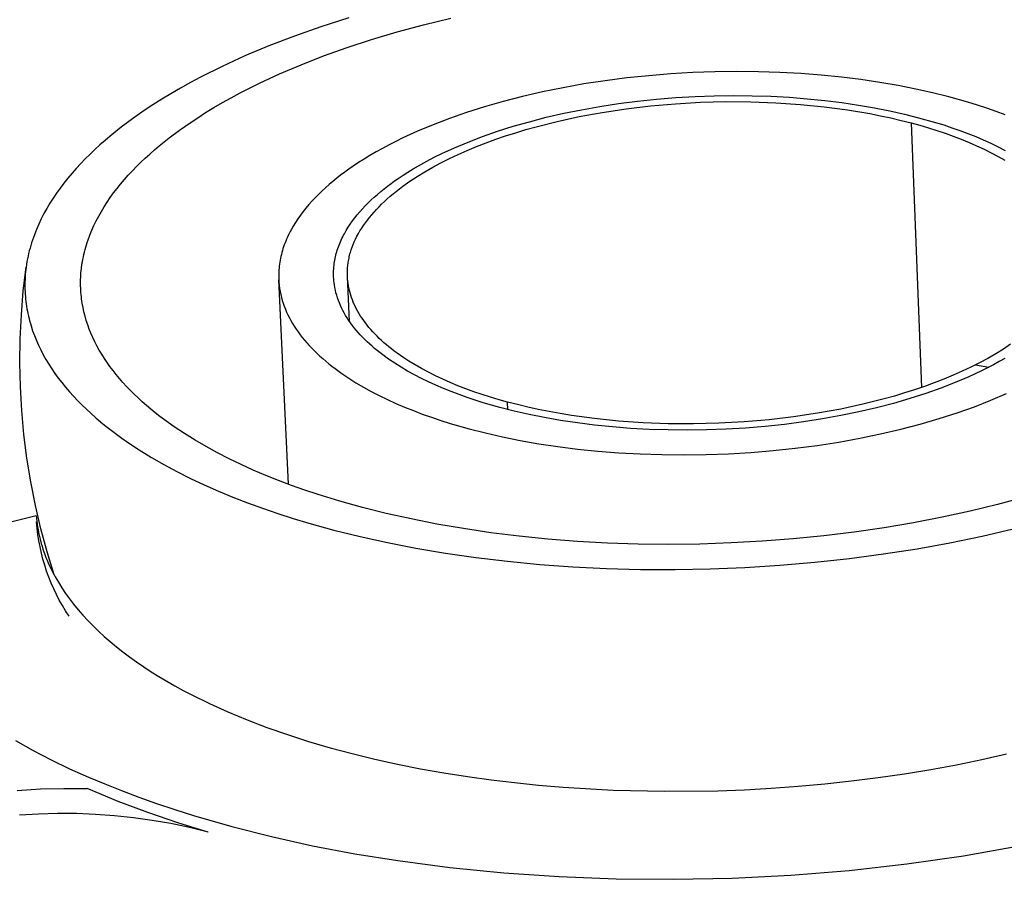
# Model space of a CAD drawing. Header units: millimetres. Extents: x 10249 to 12819, y -11746 to -10122.
# Tile 27 of 37: x 12221 to 12252, y -10484 to -10457. Entities that reach past the tile are written whole.
import ezdxf

# ---------------------------------------------------------------- set-up
doc = ezdxf.new("R2010")
doc.units = ezdxf.units.MM
doc.layers.add('Make2D$Visible$Curvas', color=7, linetype='Continuous')

msp = doc.modelspace()

# ---------------------------------------------------------------- linework, layer by layer
at = {"layer": 'Make2D$Visible$Curvas', "color": 7, "lineweight": -3, "true_color": 0xededed}
for p, q in [((12231.219, -10456.732), (12230.329, -10457.016)), ((12233.613, -10456.951), (12234.484, -10456.74)), ((12230.329, -10457.016), (12229.477, -10457.314)), ((12231.951, -10457.422), (12232.768, -10457.179)), ((12232.768, -10457.179), (12233.613, -10456.951)), ((12229.477, -10457.314), (12228.664, -10457.627)), ((12231.165, -10457.678), (12231.951, -10457.422)), ((12228.664, -10457.627), (12227.892, -10457.951)), ((12230.411, -10457.948), (12231.165, -10457.678)), ((12227.892, -10457.951), (12227.162, -10458.286)), ((12229.691, -10458.229), (12230.411, -10457.948)), ((12227.162, -10458.286), (12226.475, -10458.629)), ((12229.006, -10458.521), (12229.691, -10458.229)), ((12226.475, -10458.629), (12226.147, -10458.804)), ((12228.357, -10458.822), (12229.006, -10458.521)), ((12239.434, -10458.743), (12238.751, -10458.847)), ((12240.127, -10458.654), (12239.434, -10458.743)), ((12240.827, -10458.581), (12240.127, -10458.654)), ((12241.531, -10458.524), (12240.827, -10458.581)), ((12242.237, -10458.483), (12241.531, -10458.524)), ((12242.941, -10458.458), (12242.237, -10458.483)), ((12243.641, -10458.448), (12242.941, -10458.458)), ((12244.335, -10458.455), (12243.641, -10458.448)), ((12245.019, -10458.477), (12244.335, -10458.455)), ((12245.691, -10458.513), (12245.019, -10458.477)), ((12246.35, -10458.564), (12245.691, -10458.513)), ((12246.993, -10458.629), (12246.35, -10458.564)), ((12247.618, -10458.706), (12246.993, -10458.629)), ((12248.224, -10458.796), (12247.618, -10458.706)), ((12225.831, -10458.98), (12225.525, -10459.158)), ((12226.147, -10458.804), (12225.831, -10458.98)), ((12227.746, -10459.13), (12228.357, -10458.822)), ((12238.08, -10458.966), (12237.423, -10459.099)), ((12238.751, -10458.847), (12238.08, -10458.966)), ((12248.809, -10458.897), (12248.224, -10458.796)), ((12249.373, -10459.008), (12248.809, -10458.897)), ((12249.914, -10459.129), (12249.373, -10459.008)), ((12225.23, -10459.337), (12224.946, -10459.517)), ((12225.525, -10459.158), (12225.23, -10459.337)), ((12227.172, -10459.445), (12227.454, -10459.287)), ((12227.454, -10459.287), (12227.746, -10459.13)), ((12236.785, -10459.246), (12236.165, -10459.405)), ((12237.423, -10459.099), (12236.785, -10459.246)), ((12240.464, -10459.397), (12241.076, -10459.333)), ((12241.076, -10459.333), (12241.692, -10459.283)), ((12241.692, -10459.283), (12242.308, -10459.247)), ((12242.308, -10459.247), (12242.923, -10459.225)), ((12242.923, -10459.225), (12243.535, -10459.217)), ((12243.535, -10459.217), (12244.141, -10459.223)), ((12244.141, -10459.223), (12244.739, -10459.242)), ((12244.739, -10459.242), (12245.327, -10459.274)), ((12245.327, -10459.274), (12245.902, -10459.318)), ((12245.902, -10459.318), (12246.464, -10459.375)), ((12246.464, -10459.375), (12247.01, -10459.442)), ((12250.431, -10459.259), (12249.914, -10459.129)), ((12251.047, -10459.433), (12250.431, -10459.259)), ((12224.673, -10459.698), (12224.296, -10459.962)), ((12224.946, -10459.517), (12224.673, -10459.698)), ((12226.635, -10459.765), (12226.899, -10459.604)), ((12226.899, -10459.604), (12227.172, -10459.445)), ((12235.567, -10459.576), (12234.992, -10459.758)), ((12236.165, -10459.405), (12235.567, -10459.576)), ((12238.102, -10459.786), (12238.676, -10459.67)), ((12238.676, -10459.67), (12239.262, -10459.566)), ((12239.262, -10459.566), (12239.859, -10459.475)), ((12239.859, -10459.475), (12240.464, -10459.397)), ((12247.01, -10459.442), (12247.539, -10459.521)), ((12247.539, -10459.521), (12248.051, -10459.609)), ((12248.051, -10459.609), (12248.543, -10459.707)), ((12251.35, -10459.527), (12251.047, -10459.433)), ((12251.65, -10459.626), (12251.35, -10459.527)), ((12251.946, -10459.73), (12251.65, -10459.626)), ((12224.296, -10459.962), (12223.932, -10460.234)), ((12226.137, -10460.089), (12226.381, -10459.926)), ((12226.381, -10459.926), (12226.635, -10459.765)), ((12234.441, -10459.95), (12233.917, -10460.151)), ((12234.992, -10459.758), (12234.441, -10459.95)), ((12237.003, -10460.054), (12237.544, -10459.914)), ((12237.544, -10459.914), (12238.102, -10459.786)), ((12248.543, -10459.707), (12249.016, -10459.812)), ((12249.016, -10459.812), (12249.468, -10459.926)), ((12249.468, -10459.926), (12250.005, -10460.078)), ((12252.238, -10459.839), (12251.946, -10459.73)), ((12223.932, -10460.234), (12223.584, -10460.513)), ((12225.465, -10460.575), (12225.795, -10460.329)), ((12225.795, -10460.329), (12226.137, -10460.089)), ((12233.917, -10460.151), (12233.419, -10460.359)), ((12235.978, -10460.362), (12236.481, -10460.203)), ((12236.481, -10460.203), (12237.003, -10460.054)), ((12250.005, -10460.078), (12250.27, -10460.16)), ((12250.27, -10460.16), (12250.531, -10460.247)), ((12250.531, -10460.247), (12250.789, -10460.337)), ((12223.584, -10460.513), (12223.415, -10460.656)), ((12225.148, -10460.829), (12225.465, -10460.575)), ((12232.95, -10460.575), (12232.725, -10460.684)), ((12233.419, -10460.359), (12232.95, -10460.575)), ((12235.04, -10460.706), (12235.498, -10460.53)), ((12235.498, -10460.53), (12235.978, -10460.362)), ((12250.789, -10460.337), (12251.044, -10460.433)), ((12251.044, -10460.433), (12251.294, -10460.532)), ((12251.294, -10460.532), (12251.539, -10460.636)), ((12251.539, -10460.636), (12251.778, -10460.744)), ((12223.09, -10460.947), (12222.935, -10461.095)), ((12223.251, -10460.801), (12223.09, -10460.947)), ((12223.415, -10460.656), (12223.251, -10460.801)), ((12224.846, -10461.09), (12224.995, -10460.959)), ((12224.995, -10460.959), (12225.148, -10460.829)), ((12232.298, -10460.908), (12232.095, -10461.021)), ((12232.508, -10460.796), (12232.298, -10460.908)), ((12232.725, -10460.684), (12232.508, -10460.796)), ((12234.195, -10461.076), (12234.605, -10460.888)), ((12234.605, -10460.888), (12235.04, -10460.706)), ((12251.778, -10460.744), (12252.012, -10460.856)), ((12252.012, -10460.856), (12252.239, -10460.972)), ((12222.783, -10461.245), (12222.637, -10461.397)), ((12222.935, -10461.095), (12222.783, -10461.245)), ((12224.559, -10461.356), (12224.701, -10461.222)), ((12224.701, -10461.222), (12224.846, -10461.09)), ((12231.711, -10461.251), (12231.53, -10461.366)), ((12231.899, -10461.136), (12231.711, -10461.251)), ((12232.095, -10461.021), (12231.899, -10461.136)), ((12233.627, -10461.367), (12233.81, -10461.269)), ((12233.81, -10461.269), (12233.999, -10461.172)), ((12233.999, -10461.172), (12234.195, -10461.076)), ((12222.495, -10461.55), (12222.358, -10461.705)), ((12222.637, -10461.397), (12222.495, -10461.55)), ((12224.289, -10461.63), (12224.422, -10461.492)), ((12224.422, -10461.492), (12224.559, -10461.356)), ((12231.221, -10461.576), (12231.089, -10461.672)), ((12231.355, -10461.483), (12231.221, -10461.576)), ((12231.53, -10461.366), (12231.355, -10461.483)), ((12233.114, -10461.667), (12233.279, -10461.566)), ((12233.279, -10461.566), (12233.45, -10461.466)), ((12233.45, -10461.466), (12233.627, -10461.367)), ((12222.227, -10461.862), (12222.1, -10462.02)), ((12222.358, -10461.705), (12222.227, -10461.862)), ((12223.915, -10462.05), (12224.035, -10461.909)), ((12224.035, -10461.909), (12224.16, -10461.768)), ((12224.16, -10461.768), (12224.289, -10461.63)), ((12230.833, -10461.867), (12230.709, -10461.967)), ((12230.959, -10461.769), (12230.833, -10461.867)), ((12231.089, -10461.672), (12230.959, -10461.769)), ((12232.687, -10461.951), (12232.804, -10461.87)), ((12232.804, -10461.87), (12232.956, -10461.768)), ((12232.956, -10461.768), (12233.114, -10461.667)), ((12221.979, -10462.18), (12221.864, -10462.341)), ((12222.1, -10462.02), (12221.979, -10462.18)), ((12223.69, -10462.337), (12223.8, -10462.193)), ((12223.8, -10462.193), (12223.915, -10462.05)), ((12230.472, -10462.172), (12230.359, -10462.277)), ((12230.589, -10462.069), (12230.472, -10462.172)), ((12230.709, -10461.967), (12230.589, -10462.069)), ((12232.242, -10462.292), (12232.349, -10462.205)), ((12232.349, -10462.205), (12232.459, -10462.119)), ((12232.459, -10462.119), (12232.572, -10462.034)), ((12232.572, -10462.034), (12232.687, -10461.951)), ((12221.754, -10462.503), (12221.649, -10462.667)), ((12221.864, -10462.341), (12221.754, -10462.503)), ((12223.484, -10462.63), (12223.584, -10462.483)), ((12223.584, -10462.483), (12223.69, -10462.337)), ((12230.143, -10462.49), (12230.04, -10462.599)), ((12230.249, -10462.383), (12230.143, -10462.49)), ((12230.359, -10462.277), (12230.249, -10462.383)), ((12231.936, -10462.562), (12232.035, -10462.471)), ((12232.035, -10462.471), (12232.137, -10462.381)), ((12232.137, -10462.381), (12232.242, -10462.292)), ((12221.551, -10462.832), (12221.459, -10462.998)), ((12221.649, -10462.667), (12221.551, -10462.832)), ((12223.298, -10462.926), (12223.389, -10462.777)), ((12223.389, -10462.777), (12223.484, -10462.63)), ((12229.848, -10462.821), (12229.757, -10462.934)), ((12229.942, -10462.71), (12229.848, -10462.821)), ((12230.04, -10462.599), (12229.942, -10462.71)), ((12231.573, -10462.939), (12231.659, -10462.843)), ((12231.659, -10462.843), (12231.748, -10462.748)), ((12231.748, -10462.748), (12231.841, -10462.655)), ((12231.841, -10462.655), (12231.936, -10462.562)), ((12221.372, -10463.165), (12221.292, -10463.334)), ((12221.459, -10462.998), (12221.372, -10463.165)), ((12223.134, -10463.227), (12223.214, -10463.076)), ((12223.214, -10463.076), (12223.298, -10462.926)), ((12229.59, -10463.163), (12229.514, -10463.28)), ((12229.672, -10463.048), (12229.59, -10463.163)), ((12229.757, -10462.934), (12229.672, -10463.048)), ((12231.338, -10463.234), (12231.413, -10463.135)), ((12231.413, -10463.135), (12231.491, -10463.037)), ((12231.491, -10463.037), (12231.573, -10462.939)), ((12221.292, -10463.334), (12221.219, -10463.503)), ((12222.992, -10463.532), (12223.06, -10463.379)), ((12223.06, -10463.379), (12223.134, -10463.227)), ((12229.441, -10463.397), (12229.374, -10463.515)), ((12229.514, -10463.28), (12229.441, -10463.397)), ((12231.138, -10463.538), (12231.201, -10463.436)), ((12231.201, -10463.436), (12231.267, -10463.335)), ((12231.267, -10463.335), (12231.338, -10463.234)), ((12221.12, -10463.759), (12221.091, -10463.845)), ((12221.151, -10463.674), (12221.12, -10463.759)), ((12221.219, -10463.503), (12221.151, -10463.674)), ((12222.873, -10463.84), (12222.929, -10463.686)), ((12222.929, -10463.686), (12222.992, -10463.532)), ((12229.254, -10463.755), (12229.228, -10463.815)), ((12229.282, -10463.695), (12229.254, -10463.755)), ((12229.312, -10463.635), (12229.282, -10463.695)), ((12229.342, -10463.575), (12229.312, -10463.635)), ((12229.374, -10463.515), (12229.342, -10463.575)), ((12230.975, -10463.85), (12230.999, -10463.798)), ((12230.999, -10463.798), (12231.025, -10463.746)), ((12231.025, -10463.746), (12231.052, -10463.693)), ((12231.052, -10463.693), (12231.079, -10463.642)), ((12231.079, -10463.642), (12231.138, -10463.538)), ((12221.012, -10464.103), (12220.989, -10464.189)), ((12221.036, -10464.017), (12221.012, -10464.103)), ((12221.063, -10463.931), (12221.036, -10464.017)), ((12221.091, -10463.845), (12221.063, -10463.931)), ((12222.777, -10464.151), (12222.798, -10464.073)), ((12222.798, -10464.073), (12222.822, -10463.995)), ((12222.822, -10463.995), (12222.846, -10463.918)), ((12222.846, -10463.918), (12222.873, -10463.84)), ((12229.134, -10464.059), (12229.113, -10464.12)), ((12229.155, -10463.998), (12229.134, -10464.059)), ((12229.178, -10463.937), (12229.155, -10463.998)), ((12229.202, -10463.876), (12229.178, -10463.937)), ((12229.228, -10463.815), (12229.202, -10463.876)), ((12230.852, -10464.169), (12230.87, -10464.115)), ((12230.87, -10464.115), (12230.889, -10464.062)), ((12230.889, -10464.062), (12230.908, -10464.009)), ((12230.908, -10464.009), (12230.93, -10463.956)), ((12230.93, -10463.956), (12230.952, -10463.903)), ((12230.952, -10463.903), (12230.975, -10463.85)), ((12220.948, -10464.363), (12220.93, -10464.45)), ((12220.968, -10464.276), (12220.948, -10464.363)), ((12220.989, -10464.189), (12220.968, -10464.276)), ((12222.704, -10464.464), (12222.72, -10464.385)), ((12222.72, -10464.385), (12222.737, -10464.307)), ((12222.737, -10464.307), (12222.756, -10464.229)), ((12222.756, -10464.229), (12222.777, -10464.151)), ((12229.032, -10464.429), (12229.02, -10464.491)), ((12229.046, -10464.367), (12229.032, -10464.429)), ((12229.061, -10464.305), (12229.046, -10464.367)), ((12229.077, -10464.243), (12229.061, -10464.305)), ((12229.094, -10464.181), (12229.077, -10464.243)), ((12229.113, -10464.12), (12229.094, -10464.181)), ((12230.782, -10464.437), (12230.793, -10464.383)), ((12230.793, -10464.383), (12230.806, -10464.33)), ((12230.806, -10464.33), (12230.82, -10464.276)), ((12230.82, -10464.276), (12230.836, -10464.222)), ((12230.836, -10464.222), (12230.852, -10464.169)), ((12220.798, -10465.473), (12220.887, -10464.711)), ((12220.887, -10464.711), (12220.877, -10464.789)), ((12220.9, -10464.624), (12220.887, -10464.711)), ((12220.914, -10464.537), (12220.9, -10464.624)), ((12220.93, -10464.45), (12220.914, -10464.537)), ((12222.659, -10464.759), (12222.677, -10464.621)), ((12222.677, -10464.621), (12222.69, -10464.542)), ((12222.69, -10464.542), (12222.704, -10464.464)), ((12228.986, -10464.74), (12228.981, -10464.803)), ((12228.993, -10464.678), (12228.986, -10464.74)), ((12229.001, -10464.615), (12228.993, -10464.678)), ((12229.01, -10464.553), (12229.001, -10464.615)), ((12229.02, -10464.491), (12229.01, -10464.553)), ((12230.737, -10464.763), (12230.741, -10464.709)), ((12230.741, -10464.709), (12230.747, -10464.654)), ((12230.747, -10464.654), (12230.754, -10464.6)), ((12230.754, -10464.6), (12230.762, -10464.546)), ((12230.762, -10464.546), (12230.771, -10464.492)), ((12230.771, -10464.492), (12230.782, -10464.437)), ((12220.856, -10465.024), (12220.852, -10465.103)), ((12220.862, -10464.946), (12220.856, -10465.024)), ((12220.869, -10464.867), (12220.862, -10464.946)), ((12220.877, -10464.789), (12220.869, -10464.867)), ((12222.633, -10465.106), (12222.636, -10465.036)), ((12222.636, -10465.036), (12222.645, -10464.898)), ((12222.645, -10464.898), (12222.659, -10464.759)), ((12228.976, -10464.928), (12228.975, -10464.99)), ((12228.975, -10464.99), (12228.976, -10465.053)), ((12228.978, -10464.865), (12228.976, -10464.928)), ((12228.976, -10465.053), (12228.978, -10465.116)), ((12228.981, -10464.803), (12228.978, -10464.865)), ((12230.732, -10464.872), (12230.734, -10464.818)), ((12230.732, -10464.927), (12230.732, -10464.872)), ((12230.732, -10464.981), (12230.732, -10464.927)), ((12230.734, -10465.036), (12230.732, -10464.981)), ((12230.734, -10464.818), (12230.737, -10464.763)), ((12230.736, -10465.077), (12230.734, -10465.036)), ((12220.849, -10465.181), (12220.848, -10465.26)), ((12220.848, -10465.26), (12220.848, -10465.338)), ((12220.848, -10465.338), (12220.849, -10465.417)), ((12220.852, -10465.103), (12220.849, -10465.181)), ((12222.632, -10465.175), (12222.633, -10465.106)), ((12222.632, -10465.244), (12222.632, -10465.175)), ((12222.633, -10465.314), (12222.632, -10465.244)), ((12222.635, -10465.383), (12222.633, -10465.314)), ((12229.286, -10471.663), (12228.978, -10465.116)), ((12228.978, -10465.116), (12228.981, -10465.163)), ((12228.981, -10465.163), (12228.984, -10465.21)), ((12228.984, -10465.21), (12228.988, -10465.258)), ((12228.988, -10465.258), (12228.994, -10465.305)), ((12228.994, -10465.305), (12229.006, -10465.399)), ((12230.739, -10465.119), (12230.736, -10465.077)), ((12230.743, -10465.16), (12230.739, -10465.119)), ((12230.748, -10465.201), (12230.743, -10465.16)), ((12230.759, -10465.284), (12230.748, -10465.201)), ((12230.773, -10465.366), (12230.759, -10465.284)), ((12230.79, -10465.449), (12230.773, -10465.366)), ((12220.735, -10466.238), (12220.798, -10465.473)), ((12220.849, -10465.417), (12220.852, -10465.496)), ((12220.852, -10465.496), (12220.857, -10465.574)), ((12220.857, -10465.574), (12220.863, -10465.653)), ((12220.863, -10465.653), (12220.87, -10465.731)), ((12222.638, -10465.453), (12222.635, -10465.383)), ((12222.643, -10465.522), (12222.638, -10465.453)), ((12222.649, -10465.592), (12222.643, -10465.522)), ((12222.656, -10465.661), (12222.649, -10465.592)), ((12222.664, -10465.73), (12222.656, -10465.661)), ((12229.006, -10465.399), (12229.022, -10465.494)), ((12229.022, -10465.494), (12229.042, -10465.588)), ((12229.042, -10465.588), (12229.065, -10465.682)), ((12229.065, -10465.682), (12229.091, -10465.776)), ((12230.81, -10465.531), (12230.79, -10465.449)), ((12230.832, -10465.613), (12230.81, -10465.531)), ((12230.858, -10465.695), (12230.832, -10465.613)), ((12230.887, -10465.777), (12230.858, -10465.695)), ((12220.87, -10465.731), (12220.879, -10465.81)), ((12220.879, -10465.81), (12220.889, -10465.888)), ((12220.889, -10465.888), (12220.9, -10465.967)), ((12220.9, -10465.967), (12220.914, -10466.045)), ((12222.674, -10465.799), (12222.664, -10465.73)), ((12222.684, -10465.869), (12222.674, -10465.799)), ((12222.71, -10466.007), (12222.684, -10465.869)), ((12222.74, -10466.145), (12222.71, -10466.007)), ((12229.091, -10465.776), (12229.12, -10465.87)), ((12229.12, -10465.87), (12229.153, -10465.963)), ((12229.153, -10465.963), (12229.189, -10466.056)), ((12230.918, -10465.858), (12230.887, -10465.777)), ((12230.953, -10465.939), (12230.918, -10465.858)), ((12230.99, -10466.02), (12230.953, -10465.939)), ((12220.699, -10467.005), (12220.735, -10466.238)), ((12220.914, -10466.045), (12220.928, -10466.124)), ((12220.928, -10466.124), (12220.944, -10466.202)), ((12220.944, -10466.202), (12220.962, -10466.28)), ((12220.962, -10466.28), (12220.98, -10466.358)), ((12222.775, -10466.283), (12222.74, -10466.145)), ((12222.815, -10466.42), (12222.775, -10466.283)), ((12229.189, -10466.056), (12229.229, -10466.149)), ((12229.229, -10466.149), (12229.272, -10466.242)), ((12229.272, -10466.242), (12229.318, -10466.334)), ((12231.031, -10466.1), (12230.99, -10466.02)), ((12231.074, -10466.18), (12231.031, -10466.1)), ((12231.12, -10466.26), (12231.074, -10466.18)), ((12231.168, -10466.339), (12231.12, -10466.26)), ((12220.98, -10466.358), (12221.001, -10466.436)), ((12221.001, -10466.436), (12221.023, -10466.514)), ((12221.023, -10466.514), (12221.046, -10466.592)), ((12221.046, -10466.592), (12221.097, -10466.748)), ((12222.86, -10466.558), (12222.815, -10466.42)), ((12222.909, -10466.694), (12222.86, -10466.558)), ((12229.318, -10466.334), (12229.367, -10466.425)), ((12229.367, -10466.425), (12229.42, -10466.516)), ((12229.42, -10466.516), (12229.476, -10466.607)), ((12229.476, -10466.607), (12229.535, -10466.697)), ((12231.22, -10466.418), (12231.168, -10466.339)), ((12231.274, -10466.496), (12231.22, -10466.418)), ((12231.332, -10466.574), (12231.274, -10466.496)), ((12231.391, -10466.651), (12231.332, -10466.574)), ((12221.097, -10466.748), (12221.153, -10466.903)), ((12221.153, -10466.903), (12221.216, -10467.057)), ((12222.964, -10466.83), (12222.909, -10466.694)), ((12223.023, -10466.966), (12222.964, -10466.83)), ((12229.535, -10466.697), (12229.597, -10466.786)), ((12229.597, -10466.786), (12229.662, -10466.875)), ((12229.662, -10466.875), (12229.731, -10466.963)), ((12231.454, -10466.727), (12231.391, -10466.651)), ((12231.519, -10466.803), (12231.454, -10466.727)), ((12231.587, -10466.879), (12231.519, -10466.803)), ((12231.657, -10466.953), (12231.587, -10466.879)), ((12231.73, -10467.027), (12231.657, -10466.953)), ((12220.689, -10467.772), (12220.699, -10467.005)), ((12221.216, -10467.057), (12221.284, -10467.211)), ((12221.284, -10467.211), (12221.358, -10467.364)), ((12223.088, -10467.101), (12223.023, -10466.966)), ((12223.157, -10467.235), (12223.088, -10467.101)), ((12223.231, -10467.369), (12223.157, -10467.235)), ((12229.731, -10466.963), (12229.802, -10467.051)), ((12229.802, -10467.051), (12229.877, -10467.138)), ((12229.877, -10467.138), (12229.955, -10467.224)), ((12229.955, -10467.224), (12230.035, -10467.31)), ((12231.806, -10467.1), (12231.73, -10467.027)), ((12231.884, -10467.173), (12231.806, -10467.1)), ((12231.964, -10467.245), (12231.884, -10467.173)), ((12232.047, -10467.316), (12231.964, -10467.245)), ((12221.358, -10467.364), (12221.437, -10467.516)), ((12221.437, -10467.516), (12221.523, -10467.668)), ((12223.309, -10467.501), (12223.231, -10467.369)), ((12223.393, -10467.634), (12223.309, -10467.501)), ((12230.035, -10467.31), (12230.119, -10467.394)), ((12230.119, -10467.394), (12230.205, -10467.478)), ((12230.205, -10467.478), (12230.294, -10467.561)), ((12230.294, -10467.561), (12230.386, -10467.643)), ((12232.133, -10467.386), (12232.047, -10467.316)), ((12232.22, -10467.455), (12232.133, -10467.386)), ((12232.31, -10467.524), (12232.22, -10467.455)), ((12232.496, -10467.658), (12232.31, -10467.524)), ((12220.705, -10468.54), (12220.689, -10467.772)), ((12221.523, -10467.668), (12221.613, -10467.818)), ((12221.613, -10467.818), (12221.71, -10467.968)), ((12223.481, -10467.765), (12223.393, -10467.634)), ((12223.573, -10467.895), (12223.481, -10467.765)), ((12223.67, -10468.024), (12223.573, -10467.895)), ((12230.386, -10467.643), (12230.481, -10467.724)), ((12230.481, -10467.724), (12230.579, -10467.805)), ((12230.579, -10467.805), (12230.679, -10467.884)), ((12230.679, -10467.884), (12230.782, -10467.963)), ((12232.691, -10467.789), (12232.496, -10467.658)), ((12232.893, -10467.917), (12232.691, -10467.789)), ((12251.291, -10467.841), (12251.717, -10467.914)), ((12251.865, -10467.836), (12251.676, -10467.935)), ((12252.047, -10467.737), (12251.865, -10467.836)), ((12252.223, -10467.636), (12252.047, -10467.737)), ((12221.71, -10467.968), (12221.812, -10468.117)), ((12221.812, -10468.117), (12221.919, -10468.264)), ((12223.772, -10468.153), (12223.67, -10468.024)), ((12223.878, -10468.28), (12223.772, -10468.153)), ((12230.782, -10467.963), (12230.995, -10468.117)), ((12230.995, -10468.117), (12231.217, -10468.267)), ((12233.103, -10468.04), (12232.893, -10467.917)), ((12233.321, -10468.16), (12233.103, -10468.04)), ((12233.545, -10468.276), (12233.321, -10468.16)), ((12251.48, -10468.033), (12251.07, -10468.224)), ((12251.676, -10467.935), (12251.48, -10468.033)), ((12221.919, -10468.264), (12222.032, -10468.411)), ((12222.032, -10468.411), (12222.15, -10468.556)), ((12223.988, -10468.407), (12223.878, -10468.28)), ((12224.103, -10468.532), (12223.988, -10468.407)), ((12224.222, -10468.656), (12224.103, -10468.532)), ((12231.217, -10468.267), (12231.449, -10468.413)), ((12231.449, -10468.413), (12231.69, -10468.554)), ((12233.776, -10468.388), (12233.545, -10468.276)), ((12234.012, -10468.495), (12233.776, -10468.388)), ((12234.254, -10468.599), (12234.012, -10468.495)), ((12250.636, -10468.41), (12250.177, -10468.589)), ((12251.07, -10468.224), (12250.636, -10468.41)), ((12220.748, -10469.306), (12220.705, -10468.54)), ((12222.15, -10468.556), (12222.273, -10468.7)), ((12222.273, -10468.7), (12222.402, -10468.843)), ((12222.402, -10468.843), (12222.536, -10468.985)), ((12224.346, -10468.779), (12224.222, -10468.656)), ((12224.473, -10468.901), (12224.346, -10468.779)), ((12231.69, -10468.554), (12231.938, -10468.691)), ((12231.938, -10468.691), (12232.195, -10468.824)), ((12232.195, -10468.824), (12232.459, -10468.952)), ((12234.5, -10468.698), (12234.254, -10468.599)), ((12234.751, -10468.793), (12234.5, -10468.698)), ((12235.007, -10468.884), (12234.751, -10468.793)), ((12249.694, -10468.76), (12249.189, -10468.922)), ((12250.177, -10468.589), (12249.694, -10468.76)), ((12251.781, -10468.976), (12252.279, -10468.763)), ((12222.536, -10468.985), (12222.674, -10469.125)), ((12222.674, -10469.125), (12222.818, -10469.264)), ((12224.604, -10469.021), (12224.473, -10468.901)), ((12224.74, -10469.14), (12224.604, -10469.021)), ((12224.879, -10469.258), (12224.74, -10469.14)), ((12232.459, -10468.952), (12232.729, -10469.075)), ((12232.729, -10469.075), (12233.006, -10469.194)), ((12235.265, -10468.971), (12235.007, -10468.884)), ((12235.527, -10469.053), (12235.265, -10468.971)), ((12236.059, -10469.206), (12235.527, -10469.053)), ((12248.663, -10469.075), (12248.118, -10469.218)), ((12249.189, -10468.922), (12248.663, -10469.075)), ((12251.255, -10469.181), (12251.781, -10468.976)), ((12220.818, -10470.071), (12220.748, -10469.306)), ((12222.818, -10469.264), (12222.967, -10469.401)), ((12222.967, -10469.401), (12223.12, -10469.537)), ((12225.023, -10469.375), (12224.879, -10469.258)), ((12225.17, -10469.49), (12225.023, -10469.375)), ((12233.006, -10469.194), (12233.288, -10469.307)), ((12233.288, -10469.307), (12233.575, -10469.416)), ((12233.575, -10469.416), (12233.867, -10469.52)), ((12236.514, -10469.322), (12236.059, -10469.206)), ((12236.991, -10469.43), (12236.514, -10469.322)), ((12237.488, -10469.53), (12236.991, -10469.43)), ((12246.976, -10469.468), (12246.384, -10469.575)), ((12247.555, -10469.349), (12246.976, -10469.468)), ((12248.118, -10469.218), (12247.555, -10469.349)), ((12250.124, -10469.564), (12250.703, -10469.377)), ((12250.703, -10469.377), (12251.255, -10469.181)), ((12223.12, -10469.537), (12223.279, -10469.672)), ((12223.279, -10469.672), (12223.441, -10469.804)), ((12225.32, -10469.603), (12225.17, -10469.49)), ((12225.633, -10469.826), (12225.32, -10469.603)), ((12233.867, -10469.52), (12234.163, -10469.62)), ((12234.163, -10469.62), (12234.463, -10469.714)), ((12234.463, -10469.714), (12235.071, -10469.889)), ((12238.004, -10469.621), (12237.488, -10469.53)), ((12238.539, -10469.701), (12238.004, -10469.621)), ((12239.092, -10469.771), (12238.539, -10469.701)), ((12239.66, -10469.829), (12239.092, -10469.771)), ((12245.167, -10469.748), (12244.548, -10469.813)), ((12245.78, -10469.668), (12245.167, -10469.748)), ((12246.384, -10469.575), (12245.78, -10469.668)), ((12248.896, -10469.902), (12249.521, -10469.739)), ((12249.521, -10469.739), (12250.124, -10469.564)), ((12220.914, -10470.832), (12220.818, -10470.071)), ((12223.441, -10469.804), (12223.609, -10469.935)), ((12223.609, -10469.935), (12223.78, -10470.065)), ((12223.78, -10470.065), (12223.957, -10470.193)), ((12225.959, -10470.043), (12225.633, -10469.826)), ((12226.298, -10470.254), (12225.959, -10470.043)), ((12235.071, -10469.889), (12235.594, -10470.022)), ((12235.594, -10470.022), (12236.14, -10470.147)), ((12240.243, -10469.874), (12239.66, -10469.829)), ((12240.838, -10469.907), (12240.243, -10469.874)), ((12241.443, -10469.927), (12240.838, -10469.907)), ((12242.057, -10469.932), (12241.443, -10469.927)), ((12242.677, -10469.924), (12242.057, -10469.932)), ((12243.301, -10469.902), (12242.677, -10469.924)), ((12243.925, -10469.865), (12243.301, -10469.902)), ((12244.548, -10469.813), (12243.925, -10469.865)), ((12247.588, -10470.19), (12248.251, -10470.053)), ((12248.251, -10470.053), (12248.896, -10469.902)), ((12223.957, -10470.193), (12224.137, -10470.319)), ((12224.137, -10470.319), (12224.51, -10470.565)), ((12226.649, -10470.459), (12226.298, -10470.254)), ((12236.14, -10470.147), (12236.709, -10470.261)), ((12236.709, -10470.261), (12237.301, -10470.365)), ((12237.301, -10470.365), (12237.915, -10470.457)), ((12245.514, -10470.511), (12246.216, -10470.419)), ((12246.216, -10470.419), (12246.909, -10470.312)), ((12246.909, -10470.312), (12247.588, -10470.19)), ((12224.51, -10470.565), (12224.898, -10470.805)), ((12227.012, -10470.656), (12226.649, -10470.459)), ((12227.385, -10470.848), (12227.012, -10470.656)), ((12237.915, -10470.457), (12238.548, -10470.537)), ((12238.548, -10470.537), (12239.2, -10470.604)), ((12239.2, -10470.604), (12239.868, -10470.656)), ((12239.868, -10470.656), (12240.55, -10470.694)), ((12240.55, -10470.694), (12241.244, -10470.716)), ((12241.244, -10470.716), (12241.948, -10470.723)), ((12241.948, -10470.723), (12242.659, -10470.713)), ((12242.659, -10470.713), (12243.374, -10470.687)), ((12243.374, -10470.687), (12244.09, -10470.645)), ((12244.09, -10470.645), (12244.804, -10470.586)), ((12244.804, -10470.586), (12245.514, -10470.511)), ((12221.036, -10471.59), (12220.914, -10470.832)), ((12224.898, -10470.805), (12225.301, -10471.037)), ((12225.301, -10471.037), (12225.719, -10471.261)), ((12227.769, -10471.032), (12227.385, -10470.848)), ((12228.162, -10471.21), (12227.769, -10471.032)), ((12225.719, -10471.261), (12226.148, -10471.477)), ((12228.564, -10471.38), (12228.162, -10471.21)), ((12221.184, -10472.343), (12221.036, -10471.59)), ((12226.148, -10471.477), (12226.59, -10471.685)), ((12226.59, -10471.685), (12227.043, -10471.885)), ((12228.973, -10471.544), (12228.564, -10471.38)), ((12229.389, -10471.701), (12228.973, -10471.544)), ((12227.043, -10471.885), (12227.506, -10472.076)), ((12229.812, -10471.85), (12229.389, -10471.701)), ((12230.24, -10471.993), (12229.812, -10471.85)), ((12230.934, -10472.207), (12230.24, -10471.993)), ((12227.506, -10472.076), (12227.978, -10472.26)), ((12227.978, -10472.26), (12228.459, -10472.435)), ((12231.661, -10472.409), (12230.934, -10472.207)), ((12251.988, -10472.316), (12251.12, -10472.527)), ((12252.827, -10472.09), (12251.988, -10472.316)), ((12221.359, -10473.09), (12221.184, -10472.343)), ((12228.459, -10472.435), (12228.946, -10472.602)), ((12228.946, -10472.602), (12229.44, -10472.76)), ((12232.421, -10472.599), (12231.661, -10472.409)), ((12233.213, -10472.776), (12232.421, -10472.599)), ((12251.12, -10472.527), (12250.225, -10472.722)), ((12221.213, -10472.677), (12215.28, -10474.15)), ((12221.213, -10472.677), (12221.22, -10472.765)), ((12221.22, -10472.765), (12221.23, -10472.852)), ((12221.242, -10473.073), (12221.225, -10472.872)), ((12221.23, -10472.852), (12221.241, -10472.94)), ((12221.241, -10472.94), (12221.254, -10473.029)), ((12229.44, -10472.76), (12229.94, -10472.91)), ((12229.94, -10472.91), (12230.741, -10473.132)), ((12234.036, -10472.939), (12233.213, -10472.776)), ((12234.888, -10473.085), (12234.036, -10472.939)), ((12249.306, -10472.899), (12248.366, -10473.058)), ((12250.225, -10472.722), (12249.306, -10472.899)), ((12221.266, -10473.274), (12221.242, -10473.073)), ((12221.254, -10473.029), (12221.269, -10473.117)), ((12221.269, -10473.117), (12221.286, -10473.205)), ((12221.286, -10473.205), (12221.305, -10473.294)), ((12221.559, -10473.832), (12221.359, -10473.09)), ((12230.741, -10473.132), (12231.58, -10473.34)), ((12235.768, -10473.215), (12234.888, -10473.085)), ((12236.672, -10473.326), (12235.768, -10473.215)), ((12247.408, -10473.197), (12246.435, -10473.315)), ((12248.366, -10473.058), (12247.408, -10473.197)), ((12251.5, -10473.323), (12252.499, -10473.088)), ((12221.296, -10473.474), (12221.266, -10473.274)), ((12221.333, -10473.672), (12221.296, -10473.474)), ((12221.305, -10473.294), (12221.326, -10473.382)), ((12221.326, -10473.382), (12221.348, -10473.471)), ((12221.348, -10473.471), (12221.373, -10473.56)), ((12221.373, -10473.56), (12221.399, -10473.649)), ((12231.58, -10473.34), (12232.456, -10473.533)), ((12232.456, -10473.533), (12233.368, -10473.71)), ((12237.598, -10473.419), (12236.672, -10473.326)), ((12238.545, -10473.493), (12237.598, -10473.419)), ((12239.508, -10473.546), (12238.545, -10473.493)), ((12240.485, -10473.578), (12239.508, -10473.546)), ((12241.472, -10473.589), (12240.485, -10473.578)), ((12242.465, -10473.578), (12241.472, -10473.589)), ((12243.462, -10473.545), (12242.465, -10473.578)), ((12244.458, -10473.49), (12243.462, -10473.545)), ((12245.451, -10473.413), (12244.458, -10473.49)), ((12246.435, -10473.315), (12245.451, -10473.413)), ((12249.417, -10473.728), (12250.471, -10473.536)), ((12250.471, -10473.536), (12251.5, -10473.323)), ((12221.376, -10473.869), (12221.333, -10473.672)), ((12221.426, -10474.065), (12221.376, -10473.869)), ((12221.399, -10473.649), (12221.427, -10473.738)), ((12221.427, -10473.738), (12221.457, -10473.827)), ((12221.457, -10473.827), (12221.49, -10473.916)), ((12221.784, -10474.565), (12221.559, -10473.832)), ((12233.368, -10473.71), (12234.314, -10473.87)), ((12234.314, -10473.87), (12235.292, -10474.011)), ((12248.342, -10473.898), (12249.417, -10473.728)), ((12221.482, -10474.259), (12221.426, -10474.065)), ((12221.49, -10473.916), (12221.524, -10474.005)), ((12221.524, -10474.005), (12221.56, -10474.094)), ((12221.56, -10474.094), (12221.598, -10474.183)), ((12221.598, -10474.183), (12221.638, -10474.272)), ((12235.292, -10474.011), (12236.3, -10474.131)), ((12236.3, -10474.131), (12237.334, -10474.231)), ((12245.027, -10474.26), (12246.142, -10474.164)), ((12246.142, -10474.164), (12247.249, -10474.043)), ((12247.249, -10474.043), (12248.342, -10473.898)), ((12221.545, -10474.451), (12221.482, -10474.259)), ((12221.613, -10474.641), (12221.545, -10474.451)), ((12221.638, -10474.272), (12221.68, -10474.361)), ((12221.68, -10474.361), (12221.724, -10474.45)), ((12221.724, -10474.45), (12221.77, -10474.539)), ((12237.334, -10474.231), (12238.392, -10474.308)), ((12238.392, -10474.308), (12239.47, -10474.362)), ((12239.47, -10474.362), (12240.564, -10474.392)), ((12240.564, -10474.392), (12241.672, -10474.397)), ((12241.672, -10474.397), (12242.787, -10474.377)), ((12242.787, -10474.377), (12243.907, -10474.331)), ((12243.907, -10474.331), (12245.027, -10474.26)), ((12221.688, -10474.828), (12221.613, -10474.641)), ((12221.77, -10475.013), (12221.688, -10474.828)), ((12221.77, -10474.539), (12221.818, -10474.627)), ((12221.818, -10474.627), (12221.868, -10474.716)), ((12221.868, -10474.716), (12221.92, -10474.805)), ((12221.92, -10474.805), (12222.03, -10474.982)), ((12221.857, -10475.195), (12221.77, -10475.013)), ((12222.03, -10474.982), (12222.149, -10475.158)), ((12221.95, -10475.374), (12221.857, -10475.195)), ((12222.049, -10475.55), (12221.95, -10475.374)), ((12222.149, -10475.158), (12222.275, -10475.334)), ((12222.275, -10475.334), (12222.41, -10475.509)), ((12222.153, -10475.723), (12222.049, -10475.55)), ((12222.264, -10475.892), (12222.153, -10475.723)), ((12222.41, -10475.509), (12222.553, -10475.683)), ((12222.553, -10475.683), (12222.704, -10475.856)), ((12222.704, -10475.856), (12222.863, -10476.028)), ((12222.863, -10476.028), (12223.03, -10476.199)), ((12223.03, -10476.199), (12223.206, -10476.369)), ((12223.206, -10476.369), (12223.389, -10476.537)), ((12223.389, -10476.537), (12223.581, -10476.704)), ((12223.581, -10476.704), (12223.78, -10476.869)), ((12223.78, -10476.869), (12223.988, -10477.032)), ((12223.988, -10477.032), (12224.203, -10477.194)), ((12224.203, -10477.194), (12224.425, -10477.353)), ((12224.425, -10477.353), (12224.656, -10477.511)), ((12224.656, -10477.511), (12224.894, -10477.666)), ((12224.894, -10477.666), (12225.139, -10477.819)), ((12225.139, -10477.819), (12225.391, -10477.97)), ((12225.391, -10477.97), (12225.651, -10478.119)), ((12225.651, -10478.119), (12225.917, -10478.265)), ((12225.917, -10478.265), (12226.19, -10478.408)), ((12226.19, -10478.408), (12226.757, -10478.687)), ((12226.757, -10478.687), (12227.348, -10478.954)), ((12227.348, -10478.954), (12227.962, -10479.209)), ((12227.962, -10479.209), (12228.599, -10479.452)), ((12228.599, -10479.452), (12229.256, -10479.681)), ((12220.545, -10479.872), (12221.114, -10480.193)), ((12229.256, -10479.681), (12229.931, -10479.898)), ((12221.114, -10480.193), (12221.693, -10480.494)), ((12229.931, -10479.898), (12230.623, -10480.101)), ((12230.623, -10480.101), (12231.33, -10480.29)), ((12221.693, -10480.494), (12222.282, -10480.776)), ((12231.33, -10480.29), (12232.049, -10480.465)), ((12232.049, -10480.465), (12232.78, -10480.626)), ((12250.677, -10480.645), (12251.488, -10480.479)), ((12251.488, -10480.479), (12252.285, -10480.299)), ((12222.282, -10480.776), (12222.88, -10481.039)), ((12232.78, -10480.626), (12233.519, -10480.773)), ((12233.519, -10480.773), (12234.266, -10480.905)), ((12249.017, -10480.935), (12249.853, -10480.797)), ((12249.853, -10480.797), (12250.677, -10480.645)), ((12222.88, -10481.039), (12223.403, -10481.26)), ((12234.266, -10480.905), (12235.018, -10481.024)), ((12235.018, -10481.024), (12235.774, -10481.128)), ((12235.774, -10481.128), (12236.531, -10481.219)), ((12247.322, -10481.166), (12248.173, -10481.058)), ((12248.173, -10481.058), (12249.017, -10480.935)), ((12220.602, -10481.466), (12221.349, -10481.422)), ((12221.349, -10481.422), (12222.098, -10481.404)), ((12222.098, -10481.404), (12222.846, -10481.41)), ((12222.899, -10481.433), (12222.846, -10481.41)), ((12223.837, -10481.82), (12222.899, -10481.433)), ((12223.403, -10481.26), (12223.942, -10481.476)), ((12236.531, -10481.219), (12237.297, -10481.297)), ((12237.297, -10481.297), (12238.08, -10481.363)), ((12238.08, -10481.363), (12239.688, -10481.457)), ((12239.688, -10481.457), (12241.344, -10481.496)), ((12243.036, -10481.477), (12243.891, -10481.445)), ((12243.891, -10481.445), (12244.749, -10481.398)), ((12244.749, -10481.398), (12245.608, -10481.336)), ((12245.608, -10481.336), (12246.467, -10481.259)), ((12246.467, -10481.259), (12247.322, -10481.166)), ((12223.942, -10481.476), (12224.496, -10481.685)), ((12224.496, -10481.685), (12225.065, -10481.888)), ((12241.344, -10481.496), (12243.036, -10481.477)), ((12224.786, -10482.178), (12223.837, -10481.82)), ((12225.065, -10481.888), (12225.647, -10482.083)), ((12225.647, -10482.083), (12226.243, -10482.271)), ((12221.283, -10482.224), (12220.675, -10482.26)), ((12221.892, -10482.207), (12221.283, -10482.224)), ((12222.501, -10482.211), (12221.892, -10482.207)), ((12223.11, -10482.235), (12222.501, -10482.211)), ((12223.718, -10482.279), (12223.11, -10482.235)), ((12224.324, -10482.344), (12223.718, -10482.279)), ((12224.927, -10482.428), (12224.324, -10482.344)), ((12225.746, -10482.505), (12224.786, -10482.178)), ((12226.243, -10482.271), (12227.472, -10482.625)), ((12225.527, -10482.533), (12224.927, -10482.428)), ((12226.123, -10482.658), (12225.527, -10482.533)), ((12226.715, -10482.802), (12225.746, -10482.505)), ((12226.715, -10482.802), (12226.123, -10482.658)), ((12227.472, -10482.625), (12228.746, -10482.948)), ((12228.746, -10482.948), (12230.061, -10483.238)), ((12230.061, -10483.238), (12231.41, -10483.495)), ((12250.908, -10483.56), (12252.682, -10483.247)), ((12231.41, -10483.495), (12232.787, -10483.716)), ((12249.091, -10483.82), (12250.908, -10483.56)), ((12232.787, -10483.716), (12234.454, -10483.935)), ((12234.454, -10483.935), (12236.182, -10484.107)), ((12247.242, -10484.028), (12249.091, -10483.82)), ((12236.182, -10484.107), (12237.961, -10484.229)), ((12237.961, -10484.229), (12239.781, -10484.299)), ((12241.631, -10484.315), (12243.499, -10484.275)), ((12243.499, -10484.275), (12245.374, -10484.179)), ((12245.374, -10484.179), (12247.242, -10484.028)), ((12239.781, -10484.299), (12241.631, -10484.315))]:
    msp.add_line(p, q, dxfattribs=at)
at = {"layer": 'Make2D$Visible$Curvas', "color": 7, "lineweight": -3, "true_color": 0xffffff}
for p, q in [((12239.338, -10459.756), (12240.1, -10459.641)), ((12240.1, -10459.641), (12240.881, -10459.548)), ((12240.881, -10459.548), (12241.678, -10459.478)), ((12241.678, -10459.478), (12242.483, -10459.433)), ((12242.483, -10459.433), (12243.292, -10459.412)), ((12243.292, -10459.412), (12244.099, -10459.416)), ((12244.099, -10459.416), (12244.897, -10459.446)), ((12244.897, -10459.446), (12245.682, -10459.499)), ((12245.682, -10459.499), (12246.447, -10459.576)), ((12246.447, -10459.576), (12247.188, -10459.676)), ((12247.188, -10459.676), (12247.9, -10459.796)), ((12237.893, -10460.046), (12238.601, -10459.891)), ((12238.601, -10459.891), (12239.338, -10459.756)), ((12247.9, -10459.796), (12248.244, -10459.864)), ((12248.244, -10459.864), (12248.58, -10459.936)), ((12248.58, -10459.936), (12248.907, -10460.013)), ((12248.907, -10460.013), (12249.225, -10460.094)), ((12236.564, -10460.407), (12236.888, -10460.309)), ((12236.888, -10460.309), (12237.216, -10460.217)), ((12237.216, -10460.217), (12237.893, -10460.046)), ((12249.225, -10460.094), (12249.504, -10460.171)), ((12249.225, -10460.094), (12249.563, -10468.563)), ((12249.504, -10460.171), (12249.779, -10460.252)), ((12249.779, -10460.252), (12250.05, -10460.337)), ((12235.617, -10460.731), (12235.928, -10460.618)), ((12235.928, -10460.618), (12236.243, -10460.509)), ((12236.243, -10460.509), (12236.564, -10460.407)), ((12250.05, -10460.337), (12250.316, -10460.426)), ((12250.316, -10460.426), (12250.578, -10460.52)), ((12250.578, -10460.52), (12250.833, -10460.618)), ((12250.833, -10460.618), (12251.082, -10460.719)), ((12235.016, -10460.973), (12235.313, -10460.85)), ((12235.313, -10460.85), (12235.617, -10460.731)), ((12251.082, -10460.719), (12251.325, -10460.825)), ((12251.325, -10460.825), (12251.561, -10460.935)), ((12251.561, -10460.935), (12251.79, -10461.048)), ((12234.17, -10461.372), (12234.443, -10461.234)), ((12234.443, -10461.234), (12234.725, -10461.101)), ((12234.725, -10461.101), (12235.016, -10460.973)), ((12251.79, -10461.048), (12252.011, -10461.165)), ((12252.011, -10461.165), (12252.224, -10461.286)), ((12233.651, -10461.66), (12233.906, -10461.514)), ((12233.906, -10461.514), (12234.17, -10461.372)), ((12233.174, -10461.964), (12233.407, -10461.81)), ((12233.407, -10461.81), (12233.651, -10461.66)), ((12232.743, -10462.281), (12232.846, -10462.201)), ((12232.846, -10462.201), (12232.953, -10462.121)), ((12232.953, -10462.121), (12233.174, -10461.964)), ((12232.36, -10462.61), (12232.451, -10462.527)), ((12232.451, -10462.527), (12232.545, -10462.444)), ((12232.545, -10462.444), (12232.642, -10462.362)), ((12232.642, -10462.362), (12232.743, -10462.281)), ((12232.107, -10462.862), (12232.188, -10462.777)), ((12232.188, -10462.777), (12232.272, -10462.693)), ((12232.272, -10462.693), (12232.36, -10462.61)), ((12231.816, -10463.204), (12231.884, -10463.118)), ((12231.884, -10463.118), (12231.955, -10463.032)), ((12231.955, -10463.032), (12232.029, -10462.947)), ((12232.029, -10462.947), (12232.107, -10462.862)), ((12231.579, -10463.551), (12231.633, -10463.464)), ((12231.633, -10463.464), (12231.691, -10463.377)), ((12231.691, -10463.377), (12231.752, -10463.291)), ((12231.752, -10463.291), (12231.816, -10463.204)), ((12231.438, -10463.813), (12231.481, -10463.725)), ((12231.481, -10463.725), (12231.529, -10463.638)), ((12231.529, -10463.638), (12231.579, -10463.551)), ((12231.297, -10464.161), (12231.327, -10464.074)), ((12231.327, -10464.074), (12231.36, -10463.987)), ((12231.36, -10463.987), (12231.397, -10463.9)), ((12231.397, -10463.9), (12231.438, -10463.813)), ((12231.218, -10464.464), (12231.227, -10464.421)), ((12231.227, -10464.421), (12231.236, -10464.378)), ((12231.236, -10464.378), (12231.247, -10464.334)), ((12231.247, -10464.334), (12231.258, -10464.291)), ((12231.258, -10464.291), (12231.27, -10464.248)), ((12231.27, -10464.248), (12231.297, -10464.161)), ((12231.179, -10464.763), (12231.182, -10464.721)), ((12231.182, -10464.721), (12231.186, -10464.678)), ((12231.186, -10464.678), (12231.191, -10464.636)), ((12231.191, -10464.636), (12231.196, -10464.593)), ((12231.196, -10464.593), (12231.203, -10464.55)), ((12231.203, -10464.55), (12231.21, -10464.507)), ((12231.21, -10464.507), (12231.218, -10464.464)), ((12231.174, -10464.89), (12231.175, -10464.848)), ((12231.174, -10464.932), (12231.174, -10464.89)), ((12231.175, -10464.974), (12231.174, -10464.932)), ((12231.175, -10464.848), (12231.177, -10464.806)), ((12231.177, -10465.016), (12231.175, -10464.974)), ((12231.177, -10464.806), (12231.179, -10464.763)), ((12231.181, -10465.09), (12231.177, -10465.016)), ((12231.243, -10466.452), (12231.177, -10465.016)), ((12231.188, -10465.164), (12231.181, -10465.09)), ((12231.198, -10465.239), (12231.188, -10465.164)), ((12231.21, -10465.313), (12231.198, -10465.239)), ((12231.224, -10465.387), (12231.21, -10465.313)), ((12231.241, -10465.462), (12231.224, -10465.387)), ((12231.261, -10465.536), (12231.241, -10465.462)), ((12231.283, -10465.611), (12231.261, -10465.536)), ((12231.308, -10465.685), (12231.283, -10465.611)), ((12231.335, -10465.76), (12231.308, -10465.685)), ((12231.365, -10465.834), (12231.335, -10465.76)), ((12231.397, -10465.908), (12231.365, -10465.834)), ((12231.432, -10465.983), (12231.397, -10465.908)), ((12231.47, -10466.057), (12231.432, -10465.983)), ((12231.51, -10466.13), (12231.47, -10466.057)), ((12231.553, -10466.204), (12231.51, -10466.13)), ((12231.599, -10466.277), (12231.553, -10466.204)), ((12231.647, -10466.351), (12231.599, -10466.277)), ((12231.698, -10466.423), (12231.647, -10466.351)), ((12231.751, -10466.496), (12231.698, -10466.423)), ((12231.807, -10466.568), (12231.751, -10466.496)), ((12231.865, -10466.64), (12231.807, -10466.568)), ((12231.927, -10466.712), (12231.865, -10466.64)), ((12231.99, -10466.783), (12231.927, -10466.712)), ((12232.057, -10466.853), (12231.99, -10466.783)), ((12232.125, -10466.924), (12232.057, -10466.853)), ((12232.197, -10466.993), (12232.125, -10466.924)), ((12232.271, -10467.062), (12232.197, -10466.993)), ((12232.347, -10467.131), (12232.271, -10467.062)), ((12232.426, -10467.199), (12232.347, -10467.131)), ((12232.507, -10467.267), (12232.426, -10467.199)), ((12232.591, -10467.333), (12232.507, -10467.267)), ((12252.414, -10467.184), (12252.181, -10467.337)), ((12232.677, -10467.4), (12232.591, -10467.333)), ((12232.765, -10467.465), (12232.677, -10467.4)), ((12232.949, -10467.594), (12232.765, -10467.465)), ((12251.937, -10467.487), (12251.682, -10467.633)), ((12252.181, -10467.337), (12251.937, -10467.487)), ((12233.141, -10467.72), (12232.949, -10467.594)), ((12233.343, -10467.843), (12233.141, -10467.72)), ((12233.553, -10467.963), (12233.343, -10467.843)), ((12251.418, -10467.775), (12251.144, -10467.912)), ((12251.682, -10467.633), (12251.418, -10467.775)), ((12233.771, -10468.08), (12233.553, -10467.963)), ((12233.996, -10468.193), (12233.771, -10468.08)), ((12234.229, -10468.302), (12233.996, -10468.193)), ((12250.571, -10468.174), (12250.273, -10468.297)), ((12250.862, -10468.045), (12250.571, -10468.174)), ((12251.144, -10467.912), (12250.862, -10468.045)), ((12234.469, -10468.407), (12234.229, -10468.302)), ((12234.715, -10468.509), (12234.469, -10468.407)), ((12234.968, -10468.607), (12234.715, -10468.509)), ((12249.657, -10468.53), (12249.34, -10468.638)), ((12249.968, -10468.416), (12249.657, -10468.53)), ((12250.273, -10468.297), (12249.968, -10468.416)), ((12235.226, -10468.701), (12234.968, -10468.607)), ((12235.49, -10468.79), (12235.226, -10468.701)), ((12235.758, -10468.876), (12235.49, -10468.79)), ((12248.692, -10468.839), (12248.363, -10468.931)), ((12249.018, -10468.741), (12248.692, -10468.839)), ((12249.34, -10468.638), (12249.018, -10468.741)), ((12236.031, -10468.957), (12235.758, -10468.876)), ((12236.307, -10469.034), (12236.031, -10468.957)), ((12236.318, -10469.274), (12236.307, -10469.034)), ((12236.625, -10469.116), (12236.307, -10469.034)), ((12236.952, -10469.194), (12236.625, -10469.116)), ((12247.683, -10469.103), (12246.971, -10469.257)), ((12248.363, -10468.931), (12247.683, -10469.103)), ((12237.288, -10469.268), (12236.952, -10469.194)), ((12237.633, -10469.337), (12237.288, -10469.268)), ((12237.986, -10469.401), (12237.633, -10469.337)), ((12238.347, -10469.46), (12237.986, -10469.401)), ((12239.09, -10469.561), (12238.347, -10469.46)), ((12246.231, -10469.392), (12245.465, -10469.507)), ((12246.971, -10469.257), (12246.231, -10469.392)), ((12239.857, -10469.641), (12239.09, -10469.561)), ((12240.645, -10469.696), (12239.857, -10469.641)), ((12241.446, -10469.727), (12240.645, -10469.696)), ((12242.257, -10469.733), (12241.446, -10469.727)), ((12243.07, -10469.713), (12242.257, -10469.733)), ((12243.879, -10469.668), (12243.07, -10469.713)), ((12244.679, -10469.6), (12243.879, -10469.668)), ((12245.465, -10469.507), (12244.679, -10469.6))]:
    msp.add_line(p, q, dxfattribs=at)

doc.saveas('drawing.dxf')
